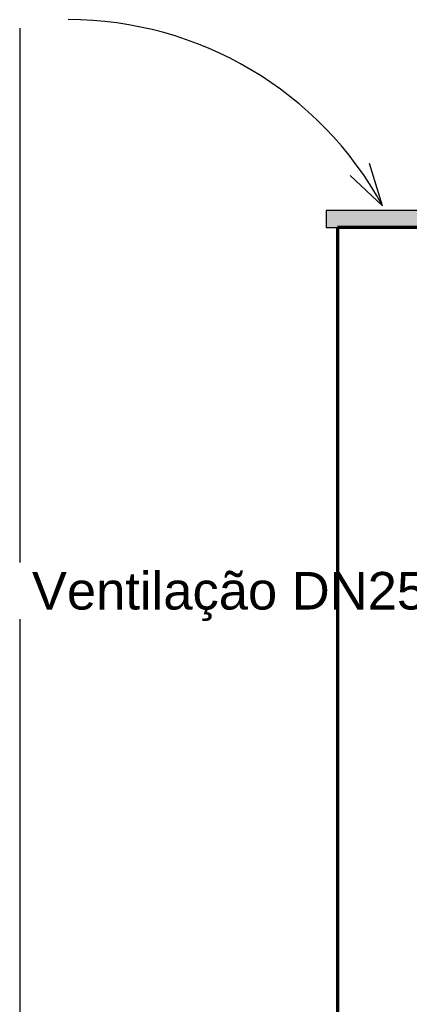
# Model space of a CAD drawing. Header units: millimetres. Extents: x -20654 to 2526, y -8238 to 977.
# Tile 169 of 219: x -10288.207 to -10287.523, y -4096.417 to -4094.687. Entities that reach past the tile are written whole.
import ezdxf

# ---------------------------------------------------------------- set-up
doc = ezdxf.new("R2010")
doc.units = ezdxf.units.MM
doc.linetypes.add('HIDDEN2', pattern=[0.47625, 0.3175, -0.15875])
for name, color, linetype in [('A-ROOF-MCUT', 132, 'Continuous'), ('A-ROOF-OTLN', 132, 'Continuous'), ('A-WALL', 7, 'Continuous'), ('G-ANNO-TEXT', 7, 'Continuous'), ('TQ-Conexões', 7, 'Continuous')]:
    doc.layers.add(name, color=color, linetype=linetype)
doc.styles.add('Arial_2', font='arial.ttf', dxfattribs={"height": 0.09})

msp = doc.modelspace()

# ---------------------------------------------------------------- hatches: boundary and pattern name
at = {"layer": 'A-ROOF-OTLN', "true_color": 0x7f7f7f}
h = msp.add_hatch(color=8, dxfattribs=at)
h.paths.add_polyline_path([(-10287.6695, -4095.0518), (-10287.4695, -4095.0518), (-10287.4695, -4095.0218), (-10287.6695, -4095.0218)])
h.paths.add_polyline_path([(-10284.7695, -4095.0518), (-10284.6095, -4095.0518), (-10284.5895, -4095.0518), (-10284.5895, -4095.0218), (-10284.7895, -4095.0218), (-10284.7895, -4095.0518)])

# ---------------------------------------------------------------- linework, layer by layer
at = {"layer": 'A-ROOF-MCUT'}
for p, q in [((-10287.4695, -4095.0218), (-10287.6695, -4095.0218)), ((-10287.6695, -4095.0218), (-10287.6695, -4095.0518)), ((-10287.6695, -4095.0518), (-10287.4695, -4095.0518))]:
    msp.add_line(p, q, dxfattribs=at)
at = {"layer": 'A-WALL', "lineweight": 70}
msp.add_line((-10287.4895, -4095.0518), (-10287.6495, -4095.0518), dxfattribs=at)
at = {"layer": 'G-ANNO-TEXT', "color": 7}
for q in [(-10287.5932, -4094.9393), (-10287.6273, -4094.9606)]:
    msp.add_line((-10287.5704, -4095.0135), q, dxfattribs=at)
msp.add_arc((-10288.1219, -4095.3151), 0.6286, 28.6748, 90, dxfattribs=at)
at = {"layer": 'TQ-Conexões', "color": 244, "linetype": 'HIDDEN2', "ltscale": 8, "true_color": 0x991b1e}
msp.add_lwpolyline([(-10284.4383, -4094.7012), (-10288.2071, -4094.7012), (-10288.2071, -4098.0984), (-10284.4383, -4098.0984)], close=True, dxfattribs=at)

# ---------------------------------------------------------------- next in the draw order: texts
at = {"layer": 'G-ANNO-TEXT', "insert": (-10287.3403, -4095.6569), "char_height": 0.066, "width": 1.050291, "attachment_point": 3, "style": 'Arial_2', "bg_fill": 3, "box_fill_scale": 1.25, "bg_fill_color": 256, "bg_fill_true_color": 13158600, "bg_fill_transparency": 0}
msp.add_mtext('Ventilação DN25mm', dxfattribs=at)

# ---------------------------------------------------------------- next in the draw order: linework, layer by layer
at = {"layer": 'A-WALL', "lineweight": 70}
msp.add_line((-10287.6495, -4095.0518), (-10287.6495, -4096.8518), dxfattribs=at)

doc.saveas('drawing.dxf')
